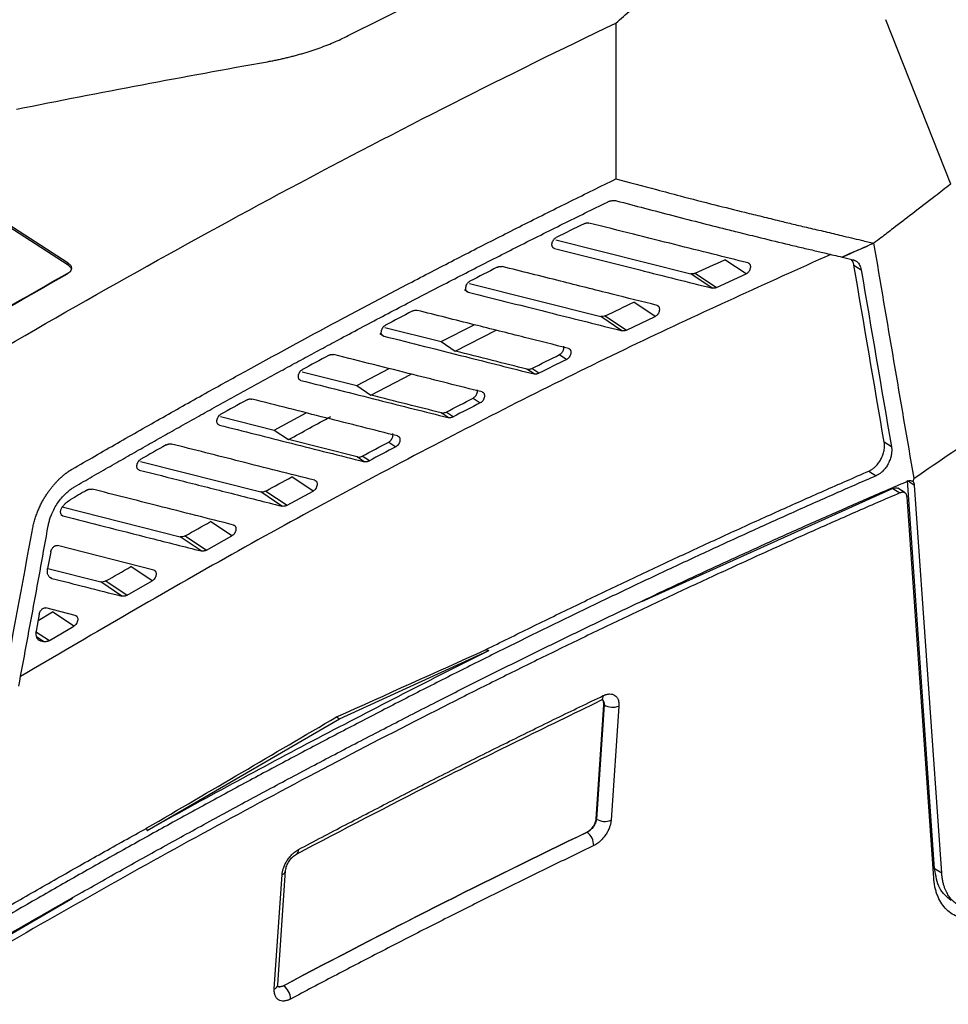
# Model space of a CAD drawing. Header units: millimetres. Extents: x -1111 to 1147, y -743 to 1146.
# Tile 95 of 203: x 927 to 1014, y -543 to -451. Entities that reach past the tile are written whole.
import ezdxf

# ---------------------------------------------------------------- set-up
doc = ezdxf.new("R2010")
doc.units = ezdxf.units.MM

msp = doc.modelspace()

# ---------------------------------------------------------------- linework, layer by layer
at = {"color": 7, "linetype": 'Continuous', "lineweight": 25}
for p, q in [((931.715, -473.795), (826.262, -406.017)), ((931.711, -473.979), (826.255, -406.2)), ((1014.503, -466.385), (1008.416, -450.974)), ((977.447, -471.616), (990.124, -474.794)), ((931.711, -473.979), (931.715, -473.795)), ((995.294, -474.801), (993.292, -473.469)), ((1005.415, -473.992), (1006.095, -474.413)), ((992.106, -476.129), (990.124, -474.794)), ((990.53, -474.74), (992.533, -476.072)), ((992.533, -476.072), (995.294, -474.801)), ((969.359, -475.702), (981.668, -478.793)), ((986.771, -478.78), (984.768, -477.448)), ((983.649, -480.128), (981.668, -478.793)), ((982.088, -478.733), (984.091, -480.065)), ((984.091, -480.065), (986.771, -478.78)), ((961.43, -479.824), (966.69, -481.149)), ((966.69, -481.149), (969.797, -479.564)), ((968.019, -482.04), (971.856, -480.082)), ((966.69, -481.149), (968.019, -482.04)), ((977.804, -482.367), (978.472, -482.811)), ((953.648, -483.979), (958.787, -485.275)), ((958.787, -485.275), (961.828, -483.675)), ((960.115, -486.167), (963.872, -484.19)), ((975.408, -484.177), (974.748, -483.732)), ((975.863, -484.108), (975.195, -483.664)), ((958.787, -485.275), (960.115, -486.167)), ((969.703, -486.444), (970.371, -486.888)), ((946.005, -488.165), (951.042, -489.438)), ((951.042, -489.438), (954.026, -487.823)), ((967.36, -488.27), (966.699, -487.825)), ((967.828, -488.196), (967.159, -487.752)), ((951.042, -489.438), (952.37, -490.33)), ((958.824, -491.958), (952.37, -490.33)), ((961.781, -490.562), (962.45, -491.006)), ((1008.931, -490.997), (1008.251, -490.576)), ((959.965, -492.324), (959.296, -491.88)), ((938.491, -492.379), (949.785, -495.238)), ((959.485, -492.403), (958.824, -491.958)), ((1006.817, -493.284), (1007.484, -493.728)), ((954.69, -495.161), (952.684, -493.83)), ((1012.984, -530.56), (1010.431, -494.178)), ((1010.431, -494.178), (1011.094, -494.604)), ((1010.953, -494.264), (1011.05, -493.963)), ((1013.648, -530.986), (1011.094, -494.604)), ((951.767, -496.573), (949.785, -495.238)), ((950.252, -495.156), (952.258, -496.487)), ((952.258, -496.487), (954.69, -495.161)), ((1009.055, -494.905), (985.49, -505.548)), ((1009.055, -494.905), (1009.719, -495.331)), ((1010.21, -495.337), (1009.523, -494.896)), ((1012.9, -531.444), (1010.392, -495.704)), ((931.143, -496.631), (942.211, -499.439)), ((947.078, -499.351), (945.072, -498.02)), ((944.193, -500.774), (942.211, -499.439)), ((942.689, -499.352), (944.696, -500.683)), ((944.696, -500.683), (947.078, -499.351)), ((930.085, -500.842), (929.79, -502.43)), ((939.742, -502.562), (930.712, -500.267)), ((929.794, -502.406), (934.77, -503.671)), ((939.602, -503.57), (937.595, -502.24)), ((936.752, -505.006), (934.77, -503.671)), ((935.258, -503.58), (937.265, -504.91)), ((937.265, -504.91), (939.602, -503.57)), ((928.89, -507.282), (930.244, -506.488)), ((932.387, -506.813), (929.627, -506.112)), ((932.252, -507.818), (930.244, -506.488)), ((929.001, -506.685), (928.706, -508.274)), ((929.957, -509.164), (932.252, -507.818)), ((929.109, -509.182), (929.434, -509.265)), ((957.15, -516.503), (971.169, -510.1)), ((970.844, -510.043), (970.887, -510.024)), ((981.678, -514.771), (981.761, -514.711)), ((981.689, -514.766), (981.678, -514.771)), ((981.232, -525.89), (981.962, -515.192)), ((981.989, -515.208), (981.259, -525.906)), ((981.962, -515.192), (981.989, -515.208)), ((983.368, -515.306), (982.638, -526.004)), ((939.117, -526.961), (957.15, -516.503)), ((956.875, -516.326), (957.15, -516.503)), ((981.259, -525.906), (981.232, -525.89)), ((939.081, -526.749), (939.107, -526.734)), ((980.392, -527.129), (980.389, -527.127)), ((1013.648, -530.986), (1012.984, -530.56)), ((951.045, -541.826), (951.777, -531.104)), ((951.379, -541.441), (952.111, -530.719)), ((932.137, -533.332), (916.316, -542.514)), ((951.927, -541.521), (951.924, -541.519))]:
    msp.add_line(p, q, dxfattribs=at)
at = {"color": 250, "linetype": 'Continuous', "lineweight": 25}
for p, q in [((968.882, -476.271), (969.234, -476.508)), ((960.958, -480.393), (961.309, -480.63)), ((931.015, -497.34), (931.229, -497.484)), ((930.01, -503.215), (930.193, -503.339)), ((928.66, -508.305), (929.957, -509.164)), ((928.736, -508.795), (929.434, -509.265))]:
    msp.add_line(p, q, dxfattribs=at)
at = {"color": 7, "linetype": 'Continuous', "lineweight": 25, "flags": 128}
msp.add_lwpolyline([(1004.296, -473.227), (1004.316, -473.232), (1004.336, -473.237)], dxfattribs=at)
at = {"color": 250, "linetype": 'Continuous', "lineweight": 25}
for centre, radius, start, end in [((981.434, -514.365), 0.475, 302.43636, 4.61185), ((952.899, -528.814), 0.435, 302.73026, 8.12546), ((951.637, -530.645), 0.48, 286.95733, 351.20112), ((950.905, -541.367), 0.48, 286.95994, 351.17654)]:
    msp.add_arc(centre, radius, start, end, dxfattribs=at)
at = {"color": 7, "linetype": 'Continuous', "lineweight": 25}
for centre, radius, start, end in [((982.778, -513.858), 1.563, 239.70548, 292.18495), ((982.048, -524.556), 1.563, 239.70549, 292.18502), ((979.435, -528.382), 1.576, 359.577, 52.58965), ((950.931, -542.84), 1.653, 2.55924, 52.94254)]:
    msp.add_arc(centre, radius, start, end, dxfattribs=at)
msp.add_ellipse((969.92, -1133.458), major_axis=(435.363, 694.921), ratio=0.617315, start_param=0.855489, end_param=0.87596, dxfattribs=at)
for points in [[(957.98, -452.468), (969.392, -446.693), (980.804, -441.268), (992.199, -436.201)], [(921.964, -483.898), (942.295, -471.936), (962.704, -461.048), (983.087, -451.29)], [(926.883, -459.357), (934.719, -457.79), (942.562, -456.308), (950.405, -454.909)], [(980.104, -470.099), (979.231, -470.53), (978.357, -470.963), (977.483, -471.399)], [(1007.285, -471.929), (1006.302, -472.365), (1005.319, -472.801), (1004.336, -473.237)], [(1011.05, -493.963), (1009.79, -486.615), (1008.545, -479.276), (1007.285, -471.929)], [(1004.336, -473.237), (1004.667, -473.317), (1004.999, -473.397), (1005.33, -473.477)], [(971.96, -474.179), (971.105, -474.613), (970.251, -475.049), (969.397, -475.488)], [(990.53, -474.741), (991.451, -474.318), (992.371, -473.894), (993.292, -473.47)], [(1008.251, -490.576), (1007.305, -485.047), (1006.364, -479.521), (1005.416, -473.992)], [(919.055, -482.014), (923.386, -479.466), (927.701, -476.978), (932, -474.549)], [(990.53, -474.742), (990.389, -474.807), (990.248, -474.825), (990.124, -474.794)], [(1006.095, -474.413), (1007.043, -479.942), (1007.984, -485.468), (1008.931, -490.997)], [(982.087, -478.734), (982.981, -478.306), (983.875, -477.878), (984.768, -477.449)], [(963.976, -478.295), (963.14, -478.732), (962.303, -479.171), (961.467, -479.612)], [(982.087, -478.735), (981.942, -478.805), (981.796, -478.825), (981.668, -478.793)], [(956.143, -482.445), (955.323, -482.885), (954.504, -483.327), (953.684, -483.77)], [(975.195, -483.665), (976.065, -483.233), (976.934, -482.8), (977.804, -482.368)], [(978.472, -482.812), (977.602, -483.244), (976.733, -483.677), (975.863, -484.109)], [(948.451, -486.626), (947.647, -487.069), (946.844, -487.513), (946.04, -487.958)], [(967.159, -487.753), (968.007, -487.317), (968.855, -486.881), (969.703, -486.445)], [(970.371, -486.888), (969.523, -487.325), (968.676, -487.761), (967.828, -488.197)], [(952.37, -490.33), (953.7, -489.605), (955.03, -488.885), (956.36, -488.171)], [(1011.049, -493.962), (1013.427, -492.33), (1015.794, -490.73), (1018.149, -489.162)], [(940.892, -490.837), (940.103, -491.282), (939.315, -491.728), (938.526, -492.175)], [(959.296, -491.881), (960.125, -491.441), (960.953, -491.002), (961.781, -490.563)], [(962.45, -491.006), (961.621, -491.446), (960.793, -491.885), (959.964, -492.324)], [(950.252, -495.157), (951.063, -494.715), (951.874, -494.273), (952.684, -493.831)], [(933.459, -495.075), (932.944, -495.372), (932.429, -495.669), (931.914, -495.968)], [(950.252, -495.157), (950.091, -495.246), (949.928, -495.274), (949.785, -495.238)], [(942.689, -499.353), (943.483, -498.909), (944.278, -498.465), (945.072, -498.02)], [(925.472, -514.409), (926.448, -509.14), (927.426, -503.869), (928.401, -498.601)], [(942.689, -499.354), (942.525, -499.447), (942.357, -499.476), (942.211, -499.439)], [(935.258, -503.58), (936.037, -503.134), (936.816, -502.687), (937.595, -502.24)], [(935.258, -503.581), (935.091, -503.677), (934.919, -503.709), (934.77, -503.671)], [(928.706, -508.274), (928.621, -508.733), (928.785, -509.1), (929.109, -509.182)], [(956.875, -516.326), (961.538, -514.236), (966.194, -512.142), (970.844, -510.043)], [(970.887, -510.023), (970.981, -510.049), (971.075, -510.074), (971.169, -510.1)], [(939.107, -526.734), (945.04, -523.271), (950.963, -519.802), (956.875, -516.326)], [(939.117, -526.961), (939.105, -526.89), (939.093, -526.819), (939.081, -526.749)], [(951.924, -541.519), (961.418, -536.472), (970.909, -531.674), (980.389, -527.127)], [(980.392, -527.129), (970.913, -531.675), (961.421, -536.474), (951.927, -541.521)]]:
    msp.add_open_spline(points, degree=3, dxfattribs=at)
for points, knots in [([(983.087, -451.29), (983.558, -450.882), (984.498, -450.068), (985.912, -448.856), (987.329, -447.653), (988.747, -446.459), (990.168, -445.274), (991.591, -444.098), (993.016, -442.931), (994.444, -441.772), (995.873, -440.622), (996.828, -439.863), (997.306, -439.483)], [0, 0, 0, 0, 0.100374, 0.200665, 0.300872, 0.400995, 0.501036, 0.600993, 0.700868, 0.800661, 0.900371, 1, 1, 1, 1]), ([(983.087, -451.29), (983.085, -451.83), (983.08, -453.008), (983.079, -454.559), (983.081, -456.459), (983.084, -458.936), (983.084, -461.382), (983.077, -463.281), (983.074, -464.242), (983.071, -465.117), (983.072, -465.649), (983.072, -465.905)], [0, 0, 0, 0, 0.1109966, 0.2418801, 0.3183924, 0.5008254, 0.7500326, 0.8203582, 0.8908257, 0.9475417, 1, 1, 1, 1]), ([(950.405, -454.909), (950.539, -454.885), (950.81, -454.836), (951.214, -454.755), (951.618, -454.67), (952.022, -454.579), (952.425, -454.483), (952.827, -454.381), (953.228, -454.273), (953.628, -454.161), (954.026, -454.042), (954.539, -453.881), (955.163, -453.67), (955.889, -453.401), (956.604, -453.111), (957.305, -452.802), (957.754, -452.58), (957.98, -452.468)], [0, 0, 0, 0, 0.048423, 0.097189, 0.146299, 0.195753, 0.245551, 0.295695, 0.346183, 0.397016, 0.448193, 0.499715, 0.597327, 0.696162, 0.796218, 0.897496, 1, 1, 1, 1]), ([(932.096, -493.103), (932.803, -492.694), (934.216, -491.877), (936.337, -490.66), (938.458, -489.45), (940.58, -488.249), (942.702, -487.055), (945.376, -485.561), (950.33, -482.821), (955.995, -479.753), (961.817, -476.669), (966.067, -474.45), (970.318, -472.264), (974.57, -470.11), (978.821, -467.987), (981.655, -466.599), (983.072, -465.905)], [0, 0, 0, 0, 0.041667, 0.083334, 0.125, 0.166665, 0.208331, 0.249997, 0.32416, 0.499997, 0.583332, 0.666667, 0.750001, 0.833335, 0.916668, 1, 1, 1, 1]), ([(983.072, -465.905), (984.345, -466.239), (986.362, -466.768), (989.462, -467.578), (992.225, -468.289), (994.783, -468.929), (996.797, -469.423), (998.308, -469.794), (999.756, -470.148), (1000.928, -470.423), (1001.932, -470.657), (1002.969, -470.896), (1004.048, -471.154), (1005.17, -471.423), (1005.988, -471.621), (1006.694, -471.791), (1007.094, -471.884), (1007.287, -471.929)], [0, 0, 0, 0, 0.15766, 0.249997, 0.384192, 0.499995, 0.56684, 0.63377, 0.687169, 0.746205, 0.7789, 0.811594, 0.874629, 0.912568, 0.950508, 0.976059, 1, 1, 1, 1]), ([(1014.501, -466.385), (1014.009, -466.764), (1012.808, -467.687), (1011.002, -469.075), (1009.307, -470.378), (1008.105, -471.299), (1007.503, -471.762), (1007.286, -471.93)], [0, 0, 0, 0, 0.205061, 0.5, 0.7499999, 0.9097182, 1, 1, 1, 1]), ([(932.321, -494.753), (932.875, -494.433), (933.982, -493.794), (935.644, -492.841), (937.306, -491.892), (938.967, -490.947), (940.629, -490.007), (942.292, -489.071), (943.956, -488.14), (945.62, -487.213), (947.286, -486.291), (948.952, -485.373), (950.618, -484.46), (952.286, -483.552), (953.954, -482.648), (955.623, -481.749), (958.125, -480.408), (961.46, -478.639), (965.626, -476.46), (969.792, -474.313), (973.957, -472.198), (978.121, -470.113), (980.897, -468.75), (982.285, -468.068)], [0, 0, 0, 0, 0.033262, 0.066534, 0.099816, 0.133108, 0.166411, 0.199724, 0.233048, 0.266383, 0.29973, 0.333088, 0.366458, 0.399841, 0.433236, 0.466643, 0.500064, 0.583453, 0.66681, 0.75014, 0.833445, 0.916731, 1, 1, 1, 1]), ([(982.285, -468.068), (982.322, -468.051), (982.396, -468.017), (982.507, -467.978), (982.617, -467.947), (982.763, -467.921), (982.941, -467.911), (983.073, -467.937), (983.139, -467.951)], [0, 0, 0, 0, 0.125311, 0.250071, 0.374958, 0.500651, 0.750025, 1, 1, 1, 1]), ([(983.139, -467.951), (984.902, -468.413), (987.595, -469.121), (991.121, -470.028), (993.134, -470.537), (994.848, -470.959), (996.608, -471.393), (998.562, -471.874), (1000.325, -472.291), (1001.585, -472.583), (1002.907, -472.897), (1003.79, -473.107), (1004.296, -473.228)], [0, 0, 0, 0, 0.249996, 0.382013, 0.499992, 0.535537, 0.624993, 0.749994, 0.812495, 0.874997, 0.928385, 1, 1, 1, 1]), ([(980.104, -470.099), (980.13, -470.087), (980.181, -470.064), (980.259, -470.039), (980.348, -470.021), (980.448, -470.014), (980.518, -470.028), (980.553, -470.034)], [0, 0, 0, 0, 0.165926, 0.331556, 0.49844, 0.748243, 1, 1, 1, 1]), ([(995.478, -473.772), (994.385, -473.499), (992.1, -472.928), (988.519, -472.032), (984.637, -471.059), (981.948, -470.385), (980.553, -470.035)], [0, 0, 0, 0, 0.220061, 0.460082, 0.720061, 1, 1, 1, 1]), ([(977.316, -472.421), (977.302, -472.417), (977.274, -472.409), (977.236, -472.387), (977.196, -472.356), (977.156, -472.31), (977.112, -472.225), (977.085, -472.097), (977.096, -471.928), (977.147, -471.761), (977.224, -471.626), (977.309, -471.524), (977.393, -471.449), (977.453, -471.416), (977.483, -471.399)], [0, 0, 0, 0, 0.044073, 0.088336, 0.133374, 0.199314, 0.264911, 0.397168, 0.52096, 0.637906, 0.755209, 0.835874, 0.916272, 1, 1, 1, 1]), ([(977.316, -472.421), (979.985, -473.092), (984.92, -474.331), (989.845, -475.563), (992.106, -476.129)], [0, 0, 0, 0, 0.540882, 1, 1, 1, 1]), ([(1007.286, -471.929), (1006.784, -472.146), (1005.788, -472.577), (1004.791, -473.012), (1004.296, -473.227)], [0, 0, 0, 0, 0.504039, 1, 1, 1, 1]), ([(931.715, -473.795), (931.82, -473.862), (931.9, -473.942), (932.002, -474.116), (932.024, -474.211), (932.005, -474.398), (931.965, -474.493), (931.829, -474.666), (931.733, -474.746), (931.615, -474.813)], [0, 0, 0, 0, 0.25, 0.25, 0.5, 0.5, 0.75, 0.75, 1, 1, 1, 1]), ([(931.711, -473.979), (931.789, -474.042), (931.945, -474.168), (932.019, -474.344), (932.009, -474.441), (932.007, -474.457)], [0, 0, 0, 0, 0.45474, 0.909443, 1, 1, 1, 1]), ([(971.96, -474.179), (971.986, -474.166), (972.039, -474.141), (972.118, -474.115), (972.21, -474.096), (972.313, -474.088), (972.385, -474.102), (972.42, -474.109)], [0, 0, 0, 0, 0.165878, 0.331524, 0.498563, 0.748393, 1, 1, 1, 1]), ([(986.948, -477.754), (985.54, -477.402), (982.521, -476.645), (977.678, -475.43), (974.241, -474.566), (972.42, -474.109)], [0, 0, 0, 0, 0.290959, 0.624292, 1, 1, 1, 1]), ([(995.478, -473.772), (995.492, -473.776), (995.52, -473.785), (995.559, -473.807), (995.599, -473.839), (995.639, -473.886), (995.683, -473.972), (995.708, -474.103), (995.694, -474.275), (995.64, -474.444), (995.559, -474.58), (995.472, -474.682), (995.385, -474.755), (995.325, -474.786), (995.294, -474.802)], [0, 0, 0, 0, 0.044008, 0.088121, 0.132932, 0.198653, 0.264112, 0.39628, 0.520572, 0.637717, 0.755151, 0.836038, 0.916394, 1, 1, 1, 1]), ([(1005.415, -473.992), (1005.389, -473.873), (1005.343, -473.664), (1005.237, -473.51), (1005.192, -473.443)], [0, 0, 0, 0, 0.569684, 1, 1, 1, 1]), ([(1005.33, -473.477), (1005.358, -473.484), (1005.413, -473.499), (1005.491, -473.53), (1005.564, -473.567), (1005.647, -473.618), (1005.737, -473.69), (1005.846, -473.805), (1005.952, -473.962), (1006.044, -474.171), (1006.078, -474.332), (1006.095, -474.413)], [0, 0, 0, 0, 0.0714311, 0.1412751, 0.2097738, 0.2771839, 0.3863739, 0.4950404, 0.6635432, 0.8305991, 1, 1, 1, 1]), ([(969.234, -476.508), (969.218, -476.503), (969.187, -476.494), (969.144, -476.47), (969.107, -476.438), (969.075, -476.4), (969.036, -476.333), (969.004, -476.225), (969.007, -476.063), (969.052, -475.889), (969.123, -475.748), (969.197, -475.648), (969.259, -475.583), (969.326, -475.528), (969.373, -475.501), (969.397, -475.488)], [0, 0, 0, 0, 0.050644, 0.099917, 0.148582, 0.197434, 0.247257, 0.36631, 0.48627, 0.612067, 0.742259, 0.805914, 0.870226, 0.934869, 1, 1, 1, 1]), ([(992.532, -476.073), (992.508, -476.084), (992.46, -476.106), (992.39, -476.129), (992.309, -476.147), (992.212, -476.151), (992.143, -476.136), (992.105, -476.129)], [0, 0, 0, 0, 0.166084, 0.322805, 0.471425, 0.719418, 1, 1, 1, 1]), ([(969.234, -476.508), (971.862, -477.169), (976.671, -478.378), (981.472, -479.582), (983.649, -480.128)], [0, 0, 0, 0, 0.546502, 1, 1, 1, 1]), ([(986.948, -477.754), (986.962, -477.759), (986.99, -477.767), (987.028, -477.789), (987.069, -477.821), (987.108, -477.867), (987.152, -477.952), (987.178, -478.082), (987.166, -478.252), (987.113, -478.421), (987.034, -478.557), (986.947, -478.659), (986.862, -478.732), (986.802, -478.765), (986.771, -478.781)], [0, 0, 0, 0, 0.044016, 0.088181, 0.133085, 0.198889, 0.264411, 0.396615, 0.520683, 0.637763, 0.755147, 0.836006, 0.916383, 1, 1, 1, 1]), ([(963.976, -478.295), (964.003, -478.282), (964.057, -478.255), (964.138, -478.228), (964.232, -478.207), (964.338, -478.199), (964.411, -478.213), (964.448, -478.22)], [0, 0, 0, 0, 0.165898, 0.331525, 0.498579, 0.748386, 1, 1, 1, 1]), ([(978.641, -481.788), (977.271, -481.444), (974.324, -480.704), (969.593, -479.514), (966.231, -478.668), (964.448, -478.22)], [0, 0, 0, 0, 0.289929, 0.623263, 1, 1, 1, 1]), ([(961.309, -480.63), (961.293, -480.625), (961.262, -480.615), (961.22, -480.591), (961.182, -480.56), (961.15, -480.522), (961.111, -480.455), (961.079, -480.347), (961.082, -480.185), (961.119, -480.041), (961.169, -479.927), (961.231, -479.82), (961.328, -479.699), (961.42, -479.641), (961.467, -479.612)], [0, 0, 0, 0, 0.050733, 0.10011, 0.148894, 0.197876, 0.247838, 0.36746, 0.487995, 0.614934, 0.680065, 0.74471, 0.87132, 1, 1, 1, 1]), ([(961.309, -480.63), (963.864, -481.273), (968.566, -482.458), (973.263, -483.638), (975.408, -484.177)], [0, 0, 0, 0, 0.543247, 1, 1, 1, 1]), ([(984.091, -480.066), (984.065, -480.078), (984.014, -480.101), (983.938, -480.125), (983.863, -480.14), (983.79, -480.146), (983.718, -480.143), (983.672, -480.133), (983.649, -480.128)], [0, 0, 0, 0, 0.16896, 0.334916, 0.499414, 0.664046, 0.830395, 1, 1, 1, 1]), ([(978.16, -481.567), (978.169, -481.6), (978.191, -481.683), (978.182, -481.843), (978.126, -482.022), (978.034, -482.177), (977.923, -482.297), (977.843, -482.345), (977.804, -482.368)], [0, 0, 0, 0, 0.12523, 0.315898, 0.506706, 0.68127, 0.844456, 1, 1, 1, 1]), ([(956.143, -482.445), (956.163, -482.434), (956.205, -482.413), (956.267, -482.389), (956.329, -482.37), (956.411, -482.352), (956.513, -482.343), (956.588, -482.357), (956.626, -482.365)], [0, 0, 0, 0, 0.124557, 0.248683, 0.373127, 0.498632, 0.748387, 1, 1, 1, 1]), ([(970.534, -485.868), (968.384, -485.327), (963.751, -484.161), (959.112, -482.991), (956.626, -482.364)], [0, 0, 0, 0, 0.463974, 1, 1, 1, 1]), ([(974.748, -483.732), (973.669, -483.461), (971.427, -482.898), (969.183, -482.333), (968.019, -482.04)], [0, 0, 0, 0, 0.481144, 1, 1, 1, 1]), ([(978.641, -481.788), (978.655, -481.792), (978.683, -481.801), (978.721, -481.822), (978.762, -481.854), (978.801, -481.9), (978.846, -481.985), (978.872, -482.114), (978.861, -482.282), (978.81, -482.449), (978.731, -482.585), (978.646, -482.687), (978.562, -482.762), (978.502, -482.795), (978.472, -482.812)], [0, 0, 0, 0, 0.0440429, 0.0882699, 0.1332661, 0.1991729, 0.2647518, 0.396977, 0.5208327, 0.637836, 0.7551863, 0.8360164, 0.9163991, 1, 1, 1, 1]), ([(953.532, -484.785), (953.516, -484.78), (953.484, -484.771), (953.442, -484.747), (953.405, -484.716), (953.373, -484.678), (953.334, -484.612), (953.301, -484.505), (953.303, -484.344), (953.34, -484.201), (953.389, -484.088), (953.45, -483.98), (953.546, -483.859), (953.638, -483.8), (953.684, -483.77)], [0, 0, 0, 0, 0.050732, 0.100106, 0.148871, 0.197804, 0.247675, 0.367179, 0.48755, 0.61427, 0.679397, 0.744301, 0.871443, 1, 1, 1, 1]), ([(974.748, -483.732), (974.771, -483.737), (974.816, -483.746), (974.889, -483.749), (974.976, -483.741), (975.079, -483.718), (975.156, -483.683), (975.195, -483.665)], [0, 0, 0, 0, 0.16612, 0.331855, 0.498792, 0.748687, 1, 1, 1, 1]), ([(975.863, -484.109), (975.837, -484.121), (975.785, -484.146), (975.707, -484.171), (975.616, -484.19), (975.515, -484.197), (975.444, -484.184), (975.408, -484.177)], [0, 0, 0, 0, 0.165798, 0.331423, 0.49848, 0.748199, 1, 1, 1, 1]), ([(953.532, -484.785), (955.953, -485.396), (960.565, -486.559), (965.172, -487.719), (967.36, -488.27)], [0, 0, 0, 0, 0.525053, 1, 1, 1, 1]), ([(966.699, -487.825), (965.637, -487.558), (963.443, -487.006), (961.248, -486.452), (960.115, -486.167)], [0, 0, 0, 0, 0.484021, 1, 1, 1, 1]), ([(970.049, -485.649), (970.059, -485.676), (970.083, -485.745), (970.079, -485.89), (970.037, -486.062), (969.951, -486.225), (969.836, -486.362), (969.748, -486.417), (969.703, -486.445)], [0, 0, 0, 0, 0.108807, 0.279813, 0.467082, 0.645918, 0.821677, 1, 1, 1, 1]), ([(970.534, -485.868), (970.55, -485.873), (970.582, -485.882), (970.624, -485.906), (970.661, -485.937), (970.693, -485.976), (970.732, -486.043), (970.765, -486.151), (970.761, -486.313), (970.716, -486.487), (970.645, -486.629), (970.571, -486.728), (970.509, -486.793), (970.442, -486.849), (970.395, -486.875), (970.371, -486.888)], [0, 0, 0, 0, 0.05071, 0.100019, 0.148687, 0.197505, 0.247255, 0.366289, 0.486225, 0.611989, 0.742205, 0.80592, 0.87022, 0.934901, 1, 1, 1, 1]), ([(948.451, -486.626), (948.472, -486.615), (948.514, -486.593), (948.578, -486.568), (948.642, -486.547), (948.726, -486.529), (948.83, -486.519), (948.906, -486.534), (948.945, -486.541)], [0, 0, 0, 0, 0.124426, 0.248735, 0.373707, 0.500112, 0.748399, 1, 1, 1, 1]), ([(962.606, -489.989), (960.365, -489.424), (955.814, -488.276), (951.258, -487.125), (948.945, -486.541)], [0, 0, 0, 0, 0.49235, 1, 1, 1, 1]), ([(945.893, -488.97), (945.877, -488.966), (945.846, -488.956), (945.804, -488.933), (945.767, -488.902), (945.735, -488.864), (945.695, -488.799), (945.662, -488.692), (945.664, -488.533), (945.699, -488.39), (945.747, -488.277), (945.808, -488.17), (945.903, -488.048), (945.994, -487.988), (946.04, -487.958)], [0, 0, 0, 0, 0.050706, 0.100072, 0.148842, 0.197784, 0.24766, 0.367285, 0.487778, 0.614528, 0.67961, 0.744483, 0.871553, 1, 1, 1, 1]), ([(966.699, -487.825), (966.723, -487.83), (966.77, -487.84), (966.845, -487.842), (966.934, -487.834), (967.04, -487.809), (967.119, -487.772), (967.159, -487.753)], [0, 0, 0, 0, 0.166139, 0.331856, 0.498817, 0.748678, 1, 1, 1, 1]), ([(967.828, -488.197), (967.801, -488.21), (967.748, -488.236), (967.667, -488.263), (967.574, -488.283), (967.469, -488.291), (967.396, -488.277), (967.36, -488.27)], [0, 0, 0, 0, 0.165813, 0.331433, 0.498546, 0.748278, 1, 1, 1, 1]), ([(945.893, -488.97), (948.148, -489.541), (952.681, -490.687), (957.209, -491.829), (959.485, -492.403)], [0, 0, 0, 0, 0.497404, 1, 1, 1, 1]), ([(962.121, -489.769), (962.131, -489.796), (962.156, -489.865), (962.152, -490.008), (962.111, -490.177), (962.028, -490.339), (961.915, -490.478), (961.826, -490.534), (961.781, -490.563)], [0, 0, 0, 0, 0.109873, 0.281507, 0.465065, 0.64249, 0.818889, 1, 1, 1, 1]), ([(962.606, -489.989), (962.622, -489.994), (962.654, -490.003), (962.696, -490.027), (962.733, -490.058), (962.765, -490.097), (962.804, -490.163), (962.837, -490.272), (962.834, -490.433), (962.797, -490.577), (962.748, -490.691), (962.685, -490.798), (962.588, -490.92), (962.496, -490.977), (962.45, -491.006)], [0, 0, 0, 0, 0.050823, 0.100253, 0.149045, 0.197988, 0.247859, 0.367368, 0.487797, 0.614613, 0.679757, 0.744543, 0.871524, 1, 1, 1, 1]), ([(940.892, -490.837), (940.913, -490.826), (940.956, -490.803), (941.021, -490.776), (941.087, -490.754), (941.173, -490.735), (941.279, -490.724), (941.358, -490.739), (941.397, -490.746)], [0, 0, 0, 0, 0.124451, 0.248752, 0.373718, 0.50015, 0.748428, 1, 1, 1, 1]), ([(954.841, -494.147), (952.514, -493.559), (948.036, -492.428), (943.552, -491.292), (941.397, -490.746)], [0, 0, 0, 0, 0.5194909, 1, 1, 1, 1]), ([(1006.817, -493.284), (1006.853, -493.267), (1006.926, -493.234), (1007.033, -493.173), (1007.139, -493.103), (1007.243, -493.025), (1007.345, -492.938), (1007.511, -492.781), (1007.726, -492.532), (1007.956, -492.163), (1008.132, -491.764), (1008.226, -491.418), (1008.269, -491.145), (1008.282, -490.945), (1008.279, -490.754), (1008.26, -490.636), (1008.251, -490.577)], [0, 0, 0, 0, 0.041837, 0.0833666, 0.1248169, 0.166417, 0.208394, 0.2509686, 0.3758047, 0.4995428, 0.6238038, 0.7497288, 0.8139482, 0.8765289, 0.9382691, 1, 1, 1, 1]), ([(958.824, -491.958), (958.848, -491.963), (958.896, -491.974), (958.973, -491.976), (959.065, -491.966), (959.174, -491.94), (959.255, -491.9), (959.296, -491.881)], [0, 0, 0, 0, 0.166174, 0.331874, 0.498853, 0.748659, 1, 1, 1, 1]), ([(1008.931, -490.997), (1008.937, -491.037), (1008.949, -491.118), (1008.958, -491.244), (1008.959, -491.373), (1008.952, -491.505), (1008.937, -491.639), (1008.9, -491.867), (1008.812, -492.191), (1008.634, -492.595), (1008.401, -492.971), (1008.152, -493.261), (1007.915, -493.472), (1007.703, -493.623), (1007.557, -493.693), (1007.484, -493.728)], [0, 0, 0, 0, 0.0419616, 0.0834797, 0.124769, 0.1660476, 0.2075336, 0.2494422, 0.3741547, 0.4991892, 0.6250153, 0.7503602, 0.8336489, 0.9162627, 1, 1, 1, 1]), ([(938.384, -493.185), (938.369, -493.18), (938.338, -493.171), (938.296, -493.147), (938.259, -493.117), (938.227, -493.079), (938.187, -493.014), (938.154, -492.908), (938.155, -492.75), (938.189, -492.608), (938.237, -492.495), (938.296, -492.388), (938.391, -492.266), (938.481, -492.206), (938.526, -492.175)], [0, 0, 0, 0, 0.050697, 0.100068, 0.148847, 0.197793, 0.247661, 0.367405, 0.488016, 0.614792, 0.679828, 0.744667, 0.871667, 1, 1, 1, 1]), ([(959.964, -492.324), (959.944, -492.335), (959.903, -492.356), (959.841, -492.38), (959.779, -492.399), (959.698, -492.416), (959.597, -492.424), (959.522, -492.41), (959.485, -492.403)], [0, 0, 0, 0, 0.1244971, 0.2485987, 0.3730533, 0.4986028, 0.748291, 1, 1, 1, 1]), ([(1007.484, -493.728), (1006.798, -494.026), (1005.427, -494.623), (1003.369, -495.528), (1001.311, -496.439), (999.252, -497.359), (997.194, -498.286), (995.135, -499.221), (993.076, -500.163), (991.017, -501.113), (988.958, -502.071), (986.898, -503.036), (984.838, -504.009), (982.778, -504.99), (980.718, -505.978), (978.658, -506.974), (976.597, -507.977), (974.536, -508.988), (972.475, -510.007), (970.414, -511.033), (968.352, -512.067), (966.291, -513.109), (964.229, -514.158), (962.167, -515.215), (960.105, -516.28), (958.042, -517.352), (955.979, -518.432), (953.917, -519.519), (951.853, -520.614), (949.79, -521.717), (947.727, -522.827), (945.663, -523.945), (943.599, -525.071), (941.535, -526.204), (939.471, -527.345), (937.407, -528.494), (935.342, -529.65), (933.277, -530.814), (931.213, -531.985), (929.148, -533.165), (927.082, -534.351), (925.706, -535.148), (925.017, -535.547)], [0, 0, 0, 0, 0.0250322, 0.050059, 0.0750807, 0.1000977, 0.1251102, 0.1501185, 0.175123, 0.2001238, 0.2251214, 0.2501159, 0.2751078, 0.3000972, 0.3250844, 0.3500698, 0.3750537, 0.4000363, 0.4250179, 0.4499988, 0.4749793, 0.4999598, 0.5249404, 0.5499215, 0.5749034, 0.5998864, 0.6248708, 0.6498568, 0.6748447, 0.6998349, 0.7248277, 0.7498233, 0.774822, 0.7998242, 0.82483, 0.8498399, 0.8748541, 0.8998729, 0.9248966, 0.9499255, 0.9749599, 1, 1, 1, 1]), ([(928.401, -498.601), (928.415, -498.526), (928.444, -498.377), (928.497, -498.155), (928.555, -497.937), (928.618, -497.723), (928.687, -497.513), (928.76, -497.308), (928.838, -497.107), (928.919, -496.911), (929.003, -496.72), (929.09, -496.535), (929.18, -496.354), (929.272, -496.179), (929.366, -496.009), (929.461, -495.844), (929.557, -495.685), (929.655, -495.532), (929.753, -495.383), (929.851, -495.241), (929.95, -495.103), (930.048, -494.972), (930.146, -494.845), (930.244, -494.724), (930.341, -494.608), (930.437, -494.496), (930.533, -494.39), (930.627, -494.289), (930.719, -494.193), (930.81, -494.101), (930.9, -494.014), (930.988, -493.931), (931.074, -493.852), (931.158, -493.778), (931.241, -493.708), (931.321, -493.642), (931.399, -493.579), (931.474, -493.52), (931.548, -493.465), (931.619, -493.413), (931.687, -493.364), (931.753, -493.318), (931.817, -493.276), (931.878, -493.236), (931.936, -493.199), (931.992, -493.165), (932.045, -493.133), (932.079, -493.113), (932.096, -493.103)], [0, 0, 0, 0, 0.033978, 0.067412, 0.100304, 0.132656, 0.164466, 0.195735, 0.226462, 0.256644, 0.286281, 0.315371, 0.343913, 0.371908, 0.399354, 0.426252, 0.452604, 0.47841, 0.503672, 0.528392, 0.552571, 0.576209, 0.599307, 0.621864, 0.643879, 0.665354, 0.686285, 0.706674, 0.726519, 0.745819, 0.764575, 0.782787, 0.800452, 0.817572, 0.834147, 0.850175, 0.865659, 0.880596, 0.894988, 0.908835, 0.922136, 0.934893, 0.947105, 0.958772, 0.969895, 0.980474, 0.990509, 1, 1, 1, 1]), ([(938.384, -493.185), (939.771, -493.536), (942.646, -494.265), (947.107, -495.395), (950.18, -496.171), (951.767, -496.573)], [0, 0, 0, 0, 0.310626, 0.64396, 1, 1, 1, 1]), ([(970.887, -510.022), (971.592, -509.672), (973.002, -508.971), (975.117, -507.931), (977.231, -506.899), (979.346, -505.874), (981.46, -504.857), (983.574, -503.849), (985.687, -502.848), (987.801, -501.856), (989.915, -500.871), (992.028, -499.895), (994.141, -498.926), (996.254, -497.965), (998.367, -497.013), (1000.48, -496.068), (1002.593, -495.132), (1004.705, -494.203), (1006.113, -493.59), (1006.817, -493.284)], [0, 0, 0, 0, 0.058762, 0.117527, 0.176298, 0.235074, 0.293857, 0.352646, 0.411443, 0.470249, 0.529064, 0.587889, 0.646724, 0.705571, 0.76443, 0.823301, 0.882186, 0.941086, 1, 1, 1, 1]), ([(920.761, -539.838), (921.487, -539.412), (922.939, -538.56), (925.117, -537.292), (927.295, -536.031), (929.474, -534.78), (931.653, -533.536), (933.831, -532.301), (936.01, -531.075), (938.189, -529.856), (940.368, -528.646), (942.547, -527.445), (944.726, -526.252), (946.906, -525.067), (949.085, -523.89), (951.264, -522.722), (953.444, -521.562), (955.623, -520.411), (957.803, -519.268), (959.983, -518.133), (962.163, -517.007), (964.343, -515.889), (967.13, -514.47), (970.523, -512.761), (974.522, -510.776), (978.519, -508.82), (982.513, -506.893), (986.506, -504.996), (990.497, -503.128), (994.486, -501.289), (998.473, -499.479), (1002.459, -497.699), (1006.442, -495.946), (1009.096, -494.803), (1010.423, -494.231)], [0, 0, 0, 0, 0.024291, 0.048578, 0.072863, 0.097146, 0.121426, 0.145705, 0.169982, 0.194258, 0.218533, 0.242808, 0.267082, 0.291357, 0.315632, 0.339908, 0.364185, 0.388463, 0.412743, 0.437025, 0.46131, 0.485597, 0.509887, 0.554472, 0.599044, 0.643608, 0.688163, 0.732713, 0.777259, 0.821803, 0.866347, 0.910893, 0.955444, 1, 1, 1, 1]), ([(954.841, -494.147), (954.857, -494.152), (954.888, -494.161), (954.93, -494.185), (954.967, -494.216), (954.999, -494.254), (955.038, -494.32), (955.071, -494.427), (955.069, -494.588), (955.034, -494.731), (954.985, -494.844), (954.923, -494.951), (954.827, -495.073), (954.736, -495.132), (954.69, -495.162)], [0, 0, 0, 0, 0.050762, 0.100159, 0.148939, 0.197876, 0.247741, 0.367286, 0.487698, 0.614423, 0.679535, 0.744426, 0.871626, 1, 1, 1, 1]), ([(1010.423, -494.231), (1010.447, -494.222), (1010.495, -494.202), (1010.567, -494.185), (1010.639, -494.176), (1010.731, -494.176), (1010.842, -494.195), (1010.916, -494.241), (1010.953, -494.264)], [0, 0, 0, 0, 0.124253, 0.248266, 0.373267, 0.500454, 0.750662, 1, 1, 1, 1]), ([(1011.094, -494.604), (1011.092, -494.58), (1011.088, -494.532), (1011.074, -494.466), (1011.053, -494.404), (1011.027, -494.348), (1010.993, -494.3), (1010.966, -494.276), (1010.953, -494.264)], [0, 0, 0, 0, 0.1544621, 0.3145578, 0.4798226, 0.649655, 0.8233265, 1, 1, 1, 1]), ([(1009.719, -495.331), (1009.017, -495.634), (1007.614, -496.239), (1005.508, -497.157), (1003.402, -498.083), (1001.295, -499.016), (999.188, -499.958), (997.08, -500.909), (994.972, -501.867), (992.863, -502.833), (990.754, -503.808), (988.645, -504.791), (986.535, -505.782), (984.424, -506.781), (982.313, -507.788), (980.201, -508.804), (978.089, -509.827), (975.977, -510.859), (973.864, -511.899), (971.75, -512.947), (969.636, -514.004), (964.695, -516.491), (956.924, -520.49), (946.325, -526.144), (935.726, -531.997), (925.131, -538.047), (914.543, -544.291), (903.968, -550.727), (893.407, -557.354), (884.975, -562.804), (878.664, -566.968), (874.466, -569.769), (870.273, -572.599), (866.083, -575.458), (861.899, -578.346), (857.718, -581.263), (853.542, -584.209), (849.371, -587.185), (845.203, -590.187), (842.429, -592.213), (841.042, -593.226)], [0, 0, 0, 0, 0.012489, 0.024976, 0.037462, 0.049947, 0.062431, 0.074915, 0.087398, 0.09988, 0.112362, 0.124844, 0.137326, 0.149808, 0.16229, 0.174773, 0.187256, 0.19974, 0.212226, 0.224712, 0.2372, 0.249688, 0.312275, 0.374843, 0.437412, 0.5, 0.562587, 0.625155, 0.687723, 0.750312, 0.775288, 0.800259, 0.825227, 0.850192, 0.875155, 0.900119, 0.925084, 0.950052, 0.975023, 1, 1, 1, 1]), ([(929.842, -498.43), (929.854, -498.367), (929.879, -498.24), (929.926, -498.05), (929.979, -497.861), (930.039, -497.673), (930.107, -497.486), (930.228, -497.182), (930.426, -496.767), (930.73, -496.267), (931.077, -495.806), (931.42, -495.439), (931.739, -495.154), (932.026, -494.934), (932.223, -494.813), (932.321, -494.753)], [0, 0, 0, 0, 0.042887, 0.085526, 0.128019, 0.170473, 0.212992, 0.255681, 0.379454, 0.503209, 0.62603, 0.749155, 0.832607, 0.91595, 1, 1, 1, 1]), ([(933.459, -495.075), (933.481, -495.063), (933.524, -495.039), (933.591, -495.011), (933.658, -494.989), (933.746, -494.968), (933.855, -494.957), (933.934, -494.972), (933.975, -494.979)], [0, 0, 0, 0, 0.124489, 0.248788, 0.373742, 0.500184, 0.748419, 1, 1, 1, 1]), ([(947.223, -498.339), (944.86, -497.741), (940.448, -496.623), (936.027, -495.501), (933.975, -494.979)], [0, 0, 0, 0, 0.5356631, 1, 1, 1, 1]), ([(1009.055, -494.905), (1009.137, -494.88), (1009.307, -494.828), (1009.475, -494.845), (1009.529, -494.905), (1009.534, -494.91)], [0, 0, 0, 0, 0.459068, 0.9478, 1, 1, 1, 1]), ([(1010.392, -495.704), (1010.39, -495.683), (1010.386, -495.641), (1010.373, -495.582), (1010.355, -495.526), (1010.324, -495.457), (1010.27, -495.381), (1010.185, -495.316), (1010.082, -495.277), (1009.967, -495.268), (1009.845, -495.284), (1009.761, -495.316), (1009.719, -495.331)], [0, 0, 0, 0, 0.0607421, 0.1210907, 0.1814836, 0.2423577, 0.3710965, 0.5001958, 0.6289071, 0.75798, 0.8789006, 1, 1, 1, 1]), ([(931.157, -496.67), (931.184, -496.634), (931.239, -496.56), (931.327, -496.457), (931.417, -496.359), (931.543, -496.236), (931.707, -496.097), (931.845, -496.011), (931.914, -495.968)], [0, 0, 0, 0, 0.125732, 0.250724, 0.37554, 0.500746, 0.750082, 1, 1, 1, 1]), ([(952.258, -496.488), (952.237, -496.499), (952.196, -496.521), (952.132, -496.546), (952.069, -496.566), (951.985, -496.585), (951.881, -496.594), (951.805, -496.58), (951.767, -496.572)], [0, 0, 0, 0, 0.124042, 0.248207, 0.373292, 0.500076, 0.748371, 1, 1, 1, 1]), ([(931.229, -497.484), (931.214, -497.48), (931.183, -497.471), (931.143, -497.447), (931.107, -497.417), (931.065, -497.367), (931.025, -497.29), (931.002, -497.176), (931.003, -497.05), (931.031, -496.918), (931.08, -496.787), (931.131, -496.709), (931.157, -496.67)], [0, 0, 0, 0, 0.062417, 0.124, 0.185688, 0.248416, 0.372051, 0.497619, 0.62385, 0.749838, 0.8746, 1, 1, 1, 1]), ([(931.229, -497.484), (932.526, -497.814), (935.266, -498.511), (939.588, -499.608), (942.61, -500.373), (944.193, -500.774)], [0, 0, 0, 0, 0.299959, 0.633292, 1, 1, 1, 1]), ([(947.223, -498.339), (947.239, -498.344), (947.27, -498.353), (947.312, -498.377), (947.349, -498.408), (947.381, -498.446), (947.421, -498.511), (947.454, -498.617), (947.453, -498.777), (947.418, -498.919), (947.37, -499.032), (947.309, -499.139), (947.214, -499.261), (947.124, -499.321), (947.078, -499.351)], [0, 0, 0, 0, 0.050722, 0.100098, 0.14887, 0.197803, 0.247659, 0.367298, 0.487832, 0.614595, 0.679674, 0.744544, 0.8716, 1, 1, 1, 1]), ([(927.085, -513.446), (927.548, -510.946), (928.012, -508.445), (928.705, -504.693), (928.937, -503.443), (929.39, -500.937), (929.61, -499.68), (929.842, -498.43)], [0, 0, 0, 0, 0.5, 0.5, 0.75, 0.75, 1, 1, 1, 1]), ([(930.085, -500.842), (930.089, -500.822), (930.097, -500.781), (930.117, -500.72), (930.141, -500.66), (930.18, -500.583), (930.241, -500.491), (930.327, -500.398), (930.423, -500.324), (930.522, -500.276), (930.622, -500.253), (930.682, -500.263), (930.712, -500.268)], [0, 0, 0, 0, 0.062485, 0.124217, 0.186025, 0.248734, 0.373269, 0.499536, 0.624856, 0.750363, 0.874907, 1, 1, 1, 1]), ([(944.696, -500.684), (944.674, -500.695), (944.632, -500.718), (944.567, -500.745), (944.502, -500.767), (944.416, -500.786), (944.31, -500.796), (944.232, -500.782), (944.193, -500.774)], [0, 0, 0, 0, 0.1238668, 0.2479469, 0.3730838, 0.5000998, 0.7484198, 1, 1, 1, 1]), ([(930.193, -503.339), (930.173, -503.333), (930.133, -503.322), (930.078, -503.296), (930.026, -503.265), (929.963, -503.216), (929.895, -503.14), (929.832, -503.029), (929.789, -502.901), (929.767, -502.756), (929.764, -502.598), (929.781, -502.486), (929.79, -502.43)], [0, 0, 0, 0, 0.064824, 0.128804, 0.192359, 0.255912, 0.378243, 0.500846, 0.622499, 0.745527, 0.871614, 1, 1, 1, 1]), ([(939.742, -502.562), (939.758, -502.567), (939.789, -502.576), (939.831, -502.6), (939.868, -502.63), (939.9, -502.668), (939.939, -502.733), (939.972, -502.839), (939.972, -502.997), (939.938, -503.139), (939.891, -503.251), (939.831, -503.358), (939.738, -503.48), (939.648, -503.54), (939.602, -503.571)], [0, 0, 0, 0, 0.050744, 0.10015, 0.148949, 0.197899, 0.247751, 0.367525, 0.488183, 0.614965, 0.679986, 0.744811, 0.871852, 1, 1, 1, 1]), ([(930.193, -503.339), (931.242, -503.606), (933.43, -504.162), (935.615, -504.717), (936.752, -505.006)], [0, 0, 0, 0, 0.47949, 1, 1, 1, 1]), ([(937.265, -504.911), (937.244, -504.923), (937.2, -504.947), (937.134, -504.975), (937.068, -504.997), (936.98, -505.017), (936.872, -505.028), (936.792, -505.013), (936.752, -505.006)], [0, 0, 0, 0, 0.124175, 0.248356, 0.373401, 0.500153, 0.748386, 1, 1, 1, 1]), ([(929.001, -506.685), (929.005, -506.665), (929.013, -506.624), (929.033, -506.564), (929.057, -506.504), (929.096, -506.426), (929.156, -506.334), (929.243, -506.241), (929.338, -506.167), (929.438, -506.12), (929.537, -506.097), (929.597, -506.107), (929.627, -506.112)], [0, 0, 0, 0, 0.062475, 0.124199, 0.186002, 0.24871, 0.373258, 0.499542, 0.624854, 0.750362, 0.874936, 1, 1, 1, 1]), ([(932.387, -506.813), (932.402, -506.818), (932.433, -506.828), (932.475, -506.851), (932.512, -506.881), (932.544, -506.919), (932.583, -506.983), (932.617, -507.088), (932.617, -507.246), (932.584, -507.387), (932.538, -507.499), (932.479, -507.605), (932.386, -507.727), (932.297, -507.788), (932.252, -507.819)], [0, 0, 0, 0, 0.050649, 0.100005, 0.148795, 0.197772, 0.24768, 0.36761, 0.488396, 0.615219, 0.680187, 0.74497, 0.871921, 1, 1, 1, 1]), ([(929.957, -509.165), (929.935, -509.177), (929.891, -509.202), (929.824, -509.231), (929.756, -509.255), (929.667, -509.276), (929.556, -509.288), (929.475, -509.273), (929.434, -509.265)], [0, 0, 0, 0, 0.12425, 0.248443, 0.373468, 0.500195, 0.748425, 1, 1, 1, 1]), ([(939.117, -526.961), (944.458, -524), (949.803, -521.113), (960.487, -515.492), (965.829, -512.758), (971.169, -510.1)], [0, 0, 0, 0, 0.5, 0.5, 1, 1, 1, 1]), ([(953.143, -529.175), (957.451, -526.916), (966.972, -521.921), (976.482, -517.298), (981.689, -514.766)], [0, 0, 0, 0, 0.452479, 1, 1, 1, 1]), ([(953.33, -528.752), (954.063, -528.364), (955.53, -527.588), (957.729, -526.435), (959.928, -525.29), (962.127, -524.154), (964.326, -523.027), (966.525, -521.909), (968.723, -520.799), (970.921, -519.698), (973.119, -518.606), (975.316, -517.523), (977.514, -516.448), (979.711, -515.382), (981.175, -514.679), (981.908, -514.327)], [0, 0, 0, 0, 0.076935, 0.153864, 0.230788, 0.307708, 0.384626, 0.461543, 0.538458, 0.615374, 0.692292, 0.769212, 0.846137, 0.923065, 1, 1, 1, 1]), ([(981.962, -515.192), (981.958, -515.099), (981.95, -514.91), (981.874, -514.74), (981.793, -514.702), (981.78, -514.696)], [0, 0, 0, 0, 0.449536, 0.90872, 1, 1, 1, 1]), ([(981.908, -514.327), (981.941, -514.311), (982.009, -514.28), (982.109, -514.244), (982.209, -514.214), (982.307, -514.193), (982.404, -514.179), (982.562, -514.17), (982.769, -514.191), (982.995, -514.292), (983.175, -514.461), (983.286, -514.669), (983.348, -514.883), (983.376, -515.085), (983.371, -515.232), (983.368, -515.306)], [0, 0, 0, 0, 0.041258, 0.082443, 0.123746, 0.165356, 0.207459, 0.250233, 0.376027, 0.499904, 0.623629, 0.749313, 0.834046, 0.917113, 1, 1, 1, 1]), ([(980.389, -527.127), (980.494, -527.077), (980.597, -527.004), (980.792, -526.827), (980.884, -526.723), (981.04, -526.496), (981.103, -526.373), (981.194, -526.128), (981.224, -526.004), (981.232, -525.89)], [0, 0, 0, 0, 0.25, 0.25, 0.5, 0.5, 0.75, 0.75, 1, 1, 1, 1]), ([(981.259, -525.906), (981.249, -526.01), (981.216, -526.138), (981.116, -526.386), (981.05, -526.507), (980.898, -526.72), (980.801, -526.828), (980.597, -527.009), (980.489, -527.083), (980.392, -527.129)], [0, 0, 0, 0, 0.25, 0.25, 0.5, 0.5, 0.75, 0.75, 1, 1, 1, 1]), ([(982.638, -526.004), (982.635, -526.04), (982.629, -526.113), (982.611, -526.226), (982.588, -526.341), (982.558, -526.458), (982.522, -526.577), (982.452, -526.776), (982.329, -527.055), (982.124, -527.397), (981.88, -527.713), (981.635, -527.962), (981.408, -528.151), (981.21, -528.29), (981.077, -528.359), (981.011, -528.393)], [0, 0, 0, 0, 0.041416, 0.082713, 0.124067, 0.165655, 0.207649, 0.250218, 0.375807, 0.499865, 0.623543, 0.749363, 0.834218, 0.917287, 1, 1, 1, 1]), ([(924.348, -535.103), (925.049, -534.697), (926.453, -533.885), (928.558, -532.676), (930.662, -531.474), (932.767, -530.28), (934.872, -529.095), (936.976, -527.916), (938.379, -527.138), (939.081, -526.748)], [0, 0, 0, 0, 0.142935, 0.285841, 0.42872, 0.571573, 0.714404, 0.857212, 1, 1, 1, 1]), ([(951.777, -531.104), (951.78, -531.069), (951.786, -530.998), (951.803, -530.889), (951.825, -530.777), (951.853, -530.664), (951.887, -530.549), (951.953, -530.356), (952.07, -530.086), (952.264, -529.753), (952.496, -529.442), (952.73, -529.194), (952.946, -529.004), (953.137, -528.862), (953.266, -528.789), (953.33, -528.752)], [0, 0, 0, 0, 0.04144, 0.082763, 0.124137, 0.165726, 0.207693, 0.250196, 0.375767, 0.499906, 0.623682, 0.749476, 0.834197, 0.917258, 1, 1, 1, 1]), ([(981.011, -528.393), (980.335, -528.718), (978.982, -529.368), (976.952, -530.353), (974.923, -531.346), (972.893, -532.345), (970.863, -533.353), (968.832, -534.368), (966.802, -535.391), (964.771, -536.421), (962.74, -537.46), (960.709, -538.505), (958.678, -539.559), (956.646, -540.62), (954.614, -541.688), (953.26, -542.407), (952.582, -542.766)], [0, 0, 0, 0, 0.07144, 0.142875, 0.214305, 0.285732, 0.357156, 0.428578, 0.5, 0.571421, 0.642844, 0.714268, 0.785695, 0.857125, 0.92856, 1, 1, 1, 1]), ([(952.111, -530.718), (952.135, -530.574), (952.183, -530.287), (952.42, -529.832), (952.752, -529.431), (953.009, -529.263), (953.137, -529.178)], [0, 0, 0, 0, 0.249093, 0.497185, 0.748599, 1, 1, 1, 1]), ([(1014.518, -533.526), (1014.118, -533.191), (1013.301, -532.507), (1013.091, -531.218), (1012.984, -530.56)], [0, 0, 0, 0, 0.489038, 1, 1, 1, 1]), ([(1016.472, -535.338), (1016.41, -535.335), (1016.285, -535.331), (1016.102, -535.313), (1015.922, -535.289), (1015.747, -535.256), (1015.575, -535.215), (1015.407, -535.165), (1015.242, -535.108), (1014.923, -534.979), (1014.478, -534.726), (1013.967, -534.271), (1013.544, -533.707), (1013.273, -533.152), (1013.108, -532.665), (1013.01, -532.278), (1012.938, -531.872), (1012.913, -531.587), (1012.9, -531.444)], [0, 0, 0, 0, 0.031261, 0.062453, 0.093607, 0.124757, 0.155934, 0.187171, 0.218499, 0.24995, 0.374782, 0.500291, 0.625721, 0.750608, 0.813222, 0.87549, 0.937664, 1, 1, 1, 1]), ([(1016.823, -534.447), (1016.761, -534.445), (1016.636, -534.44), (1016.451, -534.421), (1016.267, -534.393), (1016.084, -534.355), (1015.903, -534.306), (1015.725, -534.245), (1015.55, -534.174), (1015.379, -534.091), (1015.212, -533.995), (1015.05, -533.888), (1014.895, -533.768), (1014.746, -533.636), (1014.617, -533.505), (1014.503, -533.375), (1014.398, -533.24), (1014.285, -533.078), (1014.17, -532.887), (1014.054, -532.663), (1013.943, -532.404), (1013.842, -532.107), (1013.755, -531.772), (1013.685, -531.397), (1013.66, -531.125), (1013.648, -530.986)], [0, 0, 0, 0, 0.034898, 0.07045, 0.106645, 0.143471, 0.180913, 0.218953, 0.257571, 0.296746, 0.336453, 0.376664, 0.417351, 0.458481, 0.50002, 0.529759, 0.564225, 0.603385, 0.647183, 0.695536, 0.748327, 0.805398, 0.866545, 0.931515, 1, 1, 1, 1]), ([(951.331, -541.536), (951.376, -541.566), (951.477, -541.633), (951.692, -541.618), (951.85, -541.551), (951.924, -541.519)], [0, 0, 0, 0, 0.297959, 0.670833, 1, 1, 1, 1]), ([(952.582, -542.766), (952.548, -542.784), (952.478, -542.82), (952.372, -542.863), (952.251, -542.905), (952.113, -542.939), (951.915, -542.966), (951.683, -542.952), (951.444, -542.857), (951.254, -542.688), (951.135, -542.478), (951.069, -542.259), (951.038, -542.052), (951.043, -541.901), (951.045, -541.826)], [0, 0, 0, 0, 0.0411365, 0.0827251, 0.1249696, 0.1875217, 0.2502748, 0.3759209, 0.4998702, 0.6234536, 0.749455, 0.8344693, 0.9174518, 1, 1, 1, 1])]:
    msp.add_open_spline(points, degree=3, knots=knots, dxfattribs=at)
at = {"color": 250, "linetype": 'Continuous', "lineweight": 25}
for points, knots in [([(1003.24, -472.977), (997.177, -475.71), (984.77, -481.301), (965.834, -490.861), (946.557, -501.235), (933.655, -508.788), (927.252, -512.536)], [0, 0, 0, 0, 0.2392658, 0.4896555, 0.7467294, 1, 1, 1, 1]), ([(981.78, -514.692), (981.791, -514.694), (981.842, -514.704), (981.898, -514.783), (981.986, -514.931), (981.988, -515.098), (981.989, -515.208)], [0, 0, 0, 0, 0.056256, 0.286083, 0.524755, 1, 1, 1, 1]), ([(951.927, -541.521), (951.874, -541.545), (951.764, -541.596), (951.606, -541.626), (951.466, -541.616), (951.373, -541.591), (951.338, -541.557), (951.333, -541.552)], [0, 0, 0, 0, 0.235103, 0.482791, 0.724669, 0.957985, 1, 1, 1, 1])]:
    msp.add_open_spline(points, degree=3, knots=knots, dxfattribs=at)

doc.saveas('drawing.dxf')
